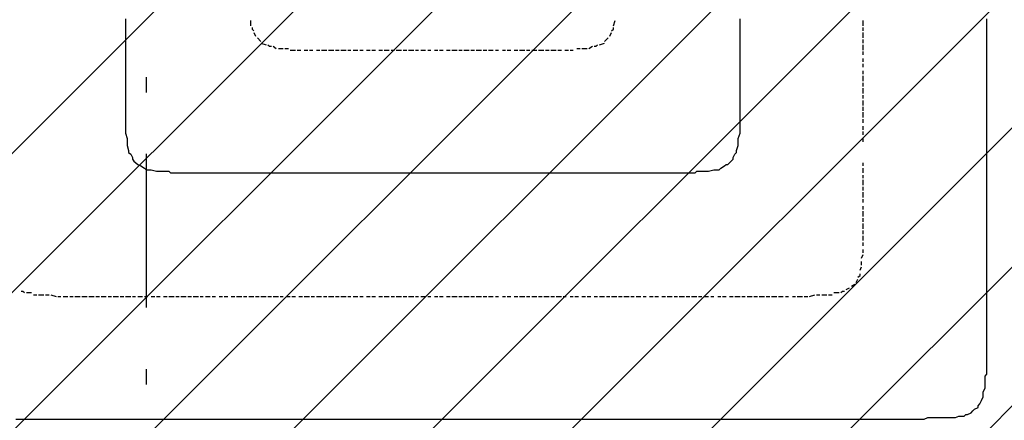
# Model space of a CAD drawing. Extents: x 997 to 109698, y 921 to 94021.
# Tile 114 of 256: x 25388 to 27788, y 12066 to 13044. Entities that reach past the tile are written whole.
import ezdxf

# ---------------------------------------------------------------- set-up
doc = ezdxf.new("R2010")
doc.units = 0
doc.header["$MEASUREMENT"] = 0
doc.layers.add('12', color=7, linetype='CONTINUOUS')
doc.layers.add('28', color=7, linetype='CONTINUOUS')

msp = doc.modelspace()

# ---------------------------------------------------------------- linework, layer by layer
at = {"layer": '12', "color": 1}
for p, q in [((25645.601607, 13045.953237), (25645.601607, 13037.953237)), ((25645.601607, 13037.953237), (25645.601607, 13024.953237)), ((27144.601607, 13037.953237), (27144.601607, 13045.953237)), ((27144.601607, 13024.953237), (27144.601607, 13037.953237)), ((27745.601607, 13037.953237), (27745.601607, 13045.953237)), ((27745.601607, 13024.953237), (27745.601607, 13037.953237)), ((25645.601607, 13024.953237), (25645.601607, 13016.953237)), ((25645.601607, 13016.953237), (25645.601607, 13003.953237)), ((27144.601607, 13016.953237), (27144.601607, 13024.953237)), ((27144.601607, 13003.953237), (27144.601607, 13016.953237)), ((27745.601607, 13016.953237), (27745.601607, 13024.953237)), ((27745.601607, 13003.953237), (27745.601607, 13016.953237)), ((25645.601607, 13003.953237), (25645.601607, 12995.953237)), ((25645.601607, 12995.953237), (25645.601607, 12986.953237)), ((25645.601607, 12986.953237), (25645.601607, 12973.953237)), ((27144.601607, 12995.953237), (27144.601607, 13003.953237)), ((27144.601607, 12986.953237), (27144.601607, 12995.953237)), ((27144.601607, 12973.953237), (27144.601607, 12986.953237)), ((27745.601607, 12995.953237), (27745.601607, 13003.953237)), ((27745.601607, 12986.953237), (27745.601607, 12995.953237)), ((27745.601607, 12973.953237), (27745.601607, 12986.953237)), ((25645.601607, 12973.953237), (25645.601607, 12965.953237)), ((25645.601607, 12965.953237), (25645.601607, 12957.953237)), ((27144.601607, 12965.953237), (27144.601607, 12973.953237)), ((27144.601607, 12957.953237), (27144.601607, 12965.953237)), ((27745.601607, 12965.953237), (27745.601607, 12973.953237)), ((27745.601607, 12957.953237), (27745.601607, 12965.953237)), ((25645.601607, 12957.953237), (25645.601607, 12944.953237)), ((25645.601607, 12944.953237), (25645.601607, 12935.953237)), ((27144.601607, 12944.953237), (27144.601607, 12957.953237)), ((27144.601607, 12935.953237), (27144.601607, 12944.953237)), ((27745.601607, 12944.953237), (27745.601607, 12957.953237)), ((27745.601607, 12935.953237), (27745.601607, 12944.953237)), ((25645.601607, 12935.953237), (25645.601607, 12927.953237)), ((25645.601607, 12927.953237), (25645.601607, 12914.953237)), ((25645.601607, 12914.953237), (25645.601607, 12906.953237)), ((27144.601607, 12927.953237), (27144.601607, 12935.953237)), ((27144.601607, 12914.953237), (27144.601607, 12927.953237)), ((27144.601607, 12906.953237), (27144.601607, 12914.953237)), ((27745.601607, 12927.953237), (27745.601607, 12935.953237)), ((27745.601607, 12914.953237), (27745.601607, 12927.953237)), ((27745.601607, 12906.953237), (27745.601607, 12914.953237)), ((25645.601607, 12906.953237), (25645.601607, 12893.953237)), ((25645.601607, 12893.953237), (25645.601607, 12885.953237)), ((27144.601607, 12893.953237), (27144.601607, 12906.953237)), ((27144.601607, 12885.953237), (27144.601607, 12893.953237)), ((27745.601607, 12893.953237), (27745.601607, 12906.953237)), ((27745.601607, 12885.953237), (27745.601607, 12893.953237)), ((25645.601607, 12885.953237), (25645.601607, 12876.953237)), ((25645.601607, 12876.953237), (25645.601607, 12868.953237)), ((25645.601607, 12868.953237), (25645.601607, 12863.953237)), ((27144.601607, 12876.953237), (27144.601607, 12885.953237)), ((27144.601607, 12868.953237), (27144.601607, 12876.953237)), ((27144.601607, 12863.953237), (27144.601607, 12868.953237)), ((27745.601607, 12876.953237), (27745.601607, 12885.953237)), ((27745.601607, 12863.953237), (27745.601607, 12876.953237)), ((25645.601607, 12863.953237), (25645.601607, 12855.953237)), ((25645.601607, 12855.953237), (25645.601607, 12842.953237)), ((25645.601607, 12842.953237), (25645.601607, 12834.953237)), ((27144.601607, 12855.953237), (27144.601607, 12863.953237)), ((27144.601607, 12842.953237), (27144.601607, 12855.953237)), ((27144.601607, 12834.953237), (27144.601607, 12842.953237)), ((27745.601607, 12855.953237), (27745.601607, 12863.953237)), ((27745.601607, 12846.953237), (27745.601607, 12855.953237)), ((27745.601607, 12834.953237), (27745.601607, 12846.953237)), ((25645.601607, 12834.953237), (25645.601607, 12825.953237)), ((25645.601607, 12825.953237), (25645.601607, 12813.953237)), ((27144.601607, 12825.953237), (27144.601607, 12834.953237)), ((27144.601607, 12813.953237), (27144.601607, 12825.953237)), ((27745.601607, 12825.953237), (27745.601607, 12834.953237)), ((27745.601607, 12817.953237), (27745.601607, 12825.953237)), ((25645.601607, 12813.953237), (25645.601607, 12804.953237)), ((25645.601607, 12804.953237), (25645.601607, 12796.953237)), ((25645.601607, 12796.953237), (25645.601607, 12783.953237)), ((27144.601607, 12804.953237), (27144.601607, 12813.953237)), ((27144.601607, 12796.953237), (27144.601607, 12804.953237)), ((27144.601607, 12783.953237), (27144.601607, 12796.953237)), ((27745.601607, 12804.953237), (27745.601607, 12817.953237)), ((27745.601607, 12796.953237), (27745.601607, 12804.953237)), ((27745.601607, 12783.953237), (27745.601607, 12796.953237)), ((25645.601607, 12783.953237), (25645.601607, 12774.953237)), ((25645.601607, 12774.953237), (25645.601607, 12766.953237)), ((27144.601607, 12774.953237), (27144.601607, 12783.953237)), ((27144.601607, 12766.953237), (27144.601607, 12774.953237)), ((27745.601607, 12774.953237), (27745.601607, 12783.953237)), ((27745.601607, 12766.953237), (27745.601607, 12774.953237)), ((25645.601607, 12766.953237), (25649.601607, 12753.953237)), ((25649.601607, 12753.953237), (25649.601607, 12745.953237)), ((27139.601607, 12753.953237), (27144.601607, 12766.953237)), ((27139.601607, 12745.953237), (27139.601607, 12753.953237)), ((27745.601607, 12753.953237), (27745.601607, 12766.953237)), ((27745.601607, 12745.953237), (27745.601607, 12753.953237)), ((25649.601607, 12745.953237), (25649.601607, 12736.953237)), ((25649.601607, 12736.953237), (25653.601607, 12724.953237)), ((27135.601607, 12724.953237), (27139.601607, 12736.953237)), ((27139.601607, 12736.953237), (27139.601607, 12745.953237)), ((27745.601607, 12736.953237), (27745.601607, 12745.953237)), ((27745.601607, 12724.953237), (27745.601607, 12736.953237)), ((27745.601607, 12715.953237), (27745.601607, 12724.953237)), ((25658.601607, 12715.953237), (25662.601607, 12707.953237)), ((25666.601607, 12698.953237), (25675.601607, 12690.953237)), ((27114.601607, 12690.953237), (27122.601607, 12698.953237)), ((27127.601607, 12707.953237), (27131.601607, 12715.953237)), ((27745.601607, 12707.953237), (27745.601607, 12715.953237)), ((27745.601607, 12694.953237), (27745.601607, 12707.953237)), ((25675.601607, 12690.953237), (25683.601607, 12686.953237)), ((25683.601607, 12686.953237), (25692.601607, 12681.953237)), ((25700.601607, 12677.953237), (25708.601607, 12677.953237)), ((25708.601607, 12677.953237), (25721.601607, 12673.953237)), ((27067.601607, 12673.953237), (27080.601607, 12677.953237)), ((27080.601607, 12677.953237), (27089.601607, 12677.953237)), ((27097.601607, 12681.953237), (27106.601607, 12686.953237)), ((27745.601607, 12686.953237), (27745.601607, 12694.953237)), ((27745.601607, 12677.953237), (27745.601607, 12686.953237)), ((27745.601607, 12664.953237), (27745.601607, 12677.953237)), ((25721.601607, 12673.953237), (25730.601607, 12673.953237)), ((25730.601607, 12673.953237), (25738.601607, 12673.953237)), ((25738.601607, 12673.953237), (25751.601607, 12673.953237)), ((25759.601607, 12669.953237), (25768.601607, 12669.953237)), ((25768.601607, 12669.953237), (25780.601607, 12669.953237)), ((25780.601607, 12669.953237), (25789.601607, 12669.953237)), ((25789.601607, 12669.953237), (25797.601607, 12669.953237)), ((25797.601607, 12669.953237), (25810.601607, 12669.953237)), ((25810.601607, 12669.953237), (25819.601607, 12669.953237)), ((25819.601607, 12669.953237), (25831.601607, 12669.953237)), ((25831.601607, 12669.953237), (25840.601607, 12669.953237)), ((25840.601607, 12669.953237), (25844.601607, 12669.953237)), ((25844.601607, 12669.953237), (25848.601607, 12669.953237)), ((25848.601607, 12669.953237), (25861.601607, 12669.953237)), ((25861.601607, 12669.953237), (25869.601607, 12669.953237)), ((25869.601607, 12669.953237), (25878.601607, 12669.953237)), ((25878.601607, 12669.953237), (25891.601607, 12669.953237)), ((25891.601607, 12669.953237), (25899.601607, 12669.953237)), ((25899.601607, 12669.953237), (25907.601607, 12669.953237)), ((25907.601607, 12669.953237), (25920.601607, 12669.953237)), ((25920.601607, 12669.953237), (25929.601607, 12669.953237)), ((25929.601607, 12669.953237), (25937.601607, 12669.953237)), ((25937.601607, 12669.953237), (25950.601607, 12669.953237)), ((25950.601607, 12669.953237), (25958.601607, 12669.953237)), ((25958.601607, 12669.953237), (25971.601607, 12669.953237)), ((25971.601607, 12669.953237), (25979.601607, 12669.953237)), ((25979.601607, 12669.953237), (25988.601607, 12669.953237)), ((25988.601607, 12669.953237), (26001.601607, 12669.953237)), ((26001.601607, 12669.953237), (26009.601607, 12669.953237)), ((26009.601607, 12669.953237), (26018.601607, 12669.953237)), ((26018.601607, 12669.953237), (26030.601607, 12669.953237)), ((26030.601607, 12669.953237), (26039.601607, 12669.953237)), ((26039.601607, 12669.953237), (26047.601607, 12669.953237)), ((26047.601607, 12669.953237), (26060.601607, 12669.953237)), ((26060.601607, 12669.953237), (26068.601607, 12669.953237)), ((26068.601607, 12669.953237), (26081.601607, 12669.953237)), ((26081.601607, 12669.953237), (26090.601607, 12669.953237)), ((26090.601607, 12669.953237), (26098.601607, 12669.953237)), ((26098.601607, 12669.953237), (26111.601607, 12669.953237)), ((26111.601607, 12669.953237), (26119.601607, 12669.953237)), ((26119.601607, 12669.953237), (26128.601607, 12669.953237)), ((26128.601607, 12669.953237), (26140.601607, 12669.953237)), ((26140.601607, 12669.953237), (26149.601607, 12669.953237)), ((26149.601607, 12669.953237), (26157.601607, 12669.953237)), ((26157.601607, 12669.953237), (26170.601607, 12669.953237)), ((26170.601607, 12669.953237), (26178.601607, 12669.953237)), ((26178.601607, 12669.953237), (26191.601607, 12669.953237)), ((26191.601607, 12669.953237), (26200.601607, 12669.953237)), ((26200.601607, 12669.953237), (26208.601607, 12669.953237)), ((26208.601607, 12669.953237), (26221.601607, 12669.953237)), ((26221.601607, 12669.953237), (26229.601607, 12669.953237)), ((26229.601607, 12669.953237), (26238.601607, 12669.953237)), ((26238.601607, 12669.953237), (26250.601607, 12669.953237)), ((26250.601607, 12669.953237), (26259.601607, 12669.953237)), ((26259.601607, 12669.953237), (26267.601607, 12669.953237)), ((26267.601607, 12669.953237), (26280.601607, 12669.953237)), ((26280.601607, 12669.953237), (26288.601607, 12669.953237)), ((26288.601607, 12669.953237), (26301.601607, 12669.953237)), ((26301.601607, 12669.953237), (26310.601607, 12669.953237)), ((26310.601607, 12669.953237), (26318.601607, 12669.953237)), ((26318.601607, 12669.953237), (26331.601607, 12669.953237)), ((26331.601607, 12669.953237), (26339.601607, 12669.953237)), ((26339.601607, 12669.953237), (26348.601607, 12669.953237)), ((26348.601607, 12669.953237), (26360.601607, 12669.953237)), ((26360.601607, 12669.953237), (26369.601607, 12669.953237)), ((26369.601607, 12669.953237), (26377.601607, 12669.953237)), ((26377.601607, 12669.953237), (26390.601607, 12669.953237)), ((26390.601607, 12669.953237), (26399.601607, 12669.953237)), ((26399.601607, 12669.953237), (26411.601607, 12669.953237)), ((26411.601607, 12669.953237), (26420.601607, 12669.953237)), ((26420.601607, 12669.953237), (26428.601607, 12669.953237)), ((26428.601607, 12669.953237), (26441.601607, 12669.953237)), ((26441.601607, 12669.953237), (26449.601607, 12669.953237)), ((26449.601607, 12669.953237), (26458.601607, 12669.953237)), ((26458.601607, 12669.953237), (26470.601607, 12669.953237)), ((26470.601607, 12669.953237), (26479.601607, 12669.953237)), ((26479.601607, 12669.953237), (26487.601607, 12669.953237)), ((26487.601607, 12669.953237), (26500.601607, 12669.953237)), ((26500.601607, 12669.953237), (26509.601607, 12669.953237)), ((26509.601607, 12669.953237), (26517.601607, 12669.953237)), ((26517.601607, 12669.953237), (26530.601607, 12669.953237)), ((26530.601607, 12669.953237), (26538.601607, 12669.953237)), ((26538.601607, 12669.953237), (26551.601607, 12669.953237)), ((26551.601607, 12669.953237), (26559.601607, 12669.953237)), ((26559.601607, 12669.953237), (26568.601607, 12669.953237)), ((26568.601607, 12669.953237), (26581.601607, 12669.953237)), ((26581.601607, 12669.953237), (26589.601607, 12669.953237)), ((26589.601607, 12669.953237), (26598.601607, 12669.953237)), ((26598.601607, 12669.953237), (26610.601607, 12669.953237)), ((26610.601607, 12669.953237), (26619.601607, 12669.953237)), ((26619.601607, 12669.953237), (26627.601607, 12669.953237)), ((26627.601607, 12669.953237), (26640.601607, 12669.953237)), ((26640.601607, 12669.953237), (26648.601607, 12669.953237)), ((26648.601607, 12669.953237), (26661.601607, 12669.953237)), ((26661.601607, 12669.953237), (26669.601607, 12669.953237)), ((26669.601607, 12669.953237), (26678.601607, 12669.953237)), ((26678.601607, 12669.953237), (26691.601607, 12669.953237)), ((26691.601607, 12669.953237), (26699.601607, 12669.953237)), ((26699.601607, 12669.953237), (26708.601607, 12669.953237)), ((26708.601607, 12669.953237), (26720.601607, 12669.953237)), ((26720.601607, 12669.953237), (26729.601607, 12669.953237)), ((26729.601607, 12669.953237), (26737.601607, 12669.953237)), ((26737.601607, 12669.953237), (26750.601607, 12669.953237)), ((26750.601607, 12669.953237), (26758.601607, 12669.953237)), ((26758.601607, 12669.953237), (26771.601607, 12669.953237)), ((26771.601607, 12669.953237), (26780.601607, 12669.953237)), ((26780.601607, 12669.953237), (26788.601607, 12669.953237)), ((26788.601607, 12669.953237), (26801.601607, 12669.953237)), ((26801.601607, 12669.953237), (26809.601607, 12669.953237)), ((26809.601607, 12669.953237), (26818.601607, 12669.953237)), ((26818.601607, 12669.953237), (26830.601607, 12669.953237)), ((26830.601607, 12669.953237), (26839.601607, 12669.953237)), ((26839.601607, 12669.953237), (26847.601607, 12669.953237)), ((26847.601607, 12669.953237), (26860.601607, 12669.953237)), ((26860.601607, 12669.953237), (26868.601607, 12669.953237)), ((26868.601607, 12669.953237), (26881.601607, 12669.953237)), ((26881.601607, 12669.953237), (26890.601607, 12669.953237)), ((26890.601607, 12669.953237), (26898.601607, 12669.953237)), ((26898.601607, 12669.953237), (26911.601607, 12669.953237)), ((26911.601607, 12669.953237), (26919.601607, 12669.953237)), ((26919.601607, 12669.953237), (26928.601607, 12669.953237)), ((26928.601607, 12669.953237), (26940.601607, 12669.953237)), ((26940.601607, 12669.953237), (26945.601607, 12669.953237)), ((26945.601607, 12669.953237), (26949.601607, 12669.953237)), ((26949.601607, 12669.953237), (26957.601607, 12669.953237)), ((26957.601607, 12669.953237), (26970.601607, 12669.953237)), ((26970.601607, 12669.953237), (26978.601607, 12669.953237)), ((26978.601607, 12669.953237), (26991.601607, 12669.953237)), ((26991.601607, 12669.953237), (27000.601607, 12669.953237)), ((27000.601607, 12669.953237), (27008.601607, 12669.953237)), ((27008.601607, 12669.953237), (27021.601607, 12669.953237)), ((27021.601607, 12669.953237), (27029.601607, 12669.953237)), ((27038.601607, 12673.953237), (27050.601607, 12673.953237)), ((27050.601607, 12673.953237), (27059.601607, 12673.953237)), ((27059.601607, 12673.953237), (27067.601607, 12673.953237)), ((27745.601607, 12656.953237), (27745.601607, 12664.953237)), ((27745.601607, 12643.953237), (27745.601607, 12656.953237)), ((27745.601607, 12635.953237), (27745.601607, 12643.953237)), ((27745.601607, 12626.953237), (27745.601607, 12635.953237)), ((27745.601607, 12614.953237), (27745.601607, 12626.953237)), ((27745.601607, 12605.953237), (27745.601607, 12614.953237)), ((27745.601607, 12597.953237), (27745.601607, 12605.953237)), ((27745.601607, 12584.953237), (27745.601607, 12597.953237)), ((27745.601607, 12576.953237), (27745.601607, 12584.953237)), ((27745.601607, 12567.953237), (27745.601607, 12576.953237)), ((27745.601607, 12554.953237), (27745.601607, 12567.953237)), ((27745.601607, 12546.953237), (27745.601607, 12554.953237)), ((27745.601607, 12533.953237), (27745.601607, 12546.953237)), ((27745.601607, 12525.953237), (27745.601607, 12533.953237)), ((27745.601607, 12516.953237), (27745.601607, 12525.953237)), ((27745.601607, 12504.953237), (27745.601607, 12516.953237)), ((27745.601607, 12495.953237), (27745.601607, 12504.953237)), ((27745.601607, 12487.953237), (27745.601607, 12495.953237)), ((27745.601607, 12474.953237), (27745.601607, 12487.953237)), ((27745.601607, 12465.953237), (27745.601607, 12474.953237)), ((27745.601607, 12457.953237), (27745.601607, 12465.953237)), ((27745.601607, 12444.953237), (27745.601607, 12457.953237)), ((27745.601607, 12436.953237), (27745.601607, 12444.953237)), ((27745.601607, 12423.953237), (27745.601607, 12436.953237)), ((27745.601607, 12415.953237), (27745.601607, 12423.953237)), ((27745.601607, 12406.953237), (27745.601607, 12415.953237)), ((27745.601607, 12393.953237), (27745.601607, 12406.953237)), ((27745.601607, 12385.953237), (27745.601607, 12393.953237)), ((27745.601607, 12377.953237), (27745.601607, 12385.953237)), ((27745.601607, 12364.953237), (27745.601607, 12377.953237)), ((27745.601607, 12355.953237), (27745.601607, 12364.953237)), ((27745.601607, 12347.953237), (27745.601607, 12355.953237)), ((27745.601607, 12334.953237), (27745.601607, 12347.953237)), ((27745.601607, 12326.953237), (27745.601607, 12334.953237)), ((27745.601607, 12313.953237), (27745.601607, 12326.953237)), ((27745.601607, 12305.953237), (27745.601607, 12313.953237)), ((27745.601607, 12296.953237), (27745.601607, 12305.953237)), ((27745.601607, 12283.953237), (27745.601607, 12296.953237)), ((27745.601607, 12275.953237), (27745.601607, 12283.953237)), ((27745.601607, 12271.953237), (27745.601607, 12275.953237)), ((27745.601607, 12262.953237), (27745.601607, 12271.953237)), ((27745.601607, 12254.953237), (27745.601607, 12262.953237)), ((27745.601607, 12245.953237), (27745.601607, 12254.953237)), ((27745.601607, 12233.953237), (27745.601607, 12245.953237)), ((27745.601607, 12224.953237), (27745.601607, 12233.953237)), ((27745.601607, 12216.953237), (27745.601607, 12224.953237)), ((27745.601607, 12203.953237), (27745.601607, 12216.953237)), ((27745.601607, 12195.953237), (27745.601607, 12203.953237)), ((27745.601607, 12186.953237), (27745.601607, 12195.953237)), ((27741.601607, 12165.953237), (27741.601607, 12173.953237)), ((27741.601607, 12156.953237), (27741.601607, 12165.953237)), ((27741.601607, 12144.953237), (27741.601607, 12156.953237)), ((27736.601607, 12135.953237), (27741.601607, 12144.953237)), ((27736.601607, 12127.953237), (27736.601607, 12135.953237)), ((27715.601607, 12093.953237), (27724.601607, 12097.953237)), ((27728.601607, 12106.953237), (27732.601607, 12114.953237)), ((27669.601607, 12072.953237), (27677.601607, 12076.953237)), ((27677.601607, 12076.953237), (27690.601607, 12076.953237)), ((27698.601607, 12080.953237), (27707.601607, 12084.953237)), ((25378.601607, 12068.953237), (25391.601607, 12068.953237)), ((25391.601607, 12068.953237), (25399.601607, 12068.953237)), ((25399.601607, 12068.953237), (25408.601607, 12068.953237)), ((25408.601607, 12068.953237), (25421.601607, 12068.953237)), ((25421.601607, 12068.953237), (25429.601607, 12068.953237)), ((25429.601607, 12068.953237), (25438.601607, 12068.953237)), ((25438.601607, 12068.953237), (25450.601607, 12068.953237)), ((25450.601607, 12068.953237), (25459.601607, 12068.953237)), ((25459.601607, 12068.953237), (25467.601607, 12068.953237)), ((25467.601607, 12068.953237), (25480.601607, 12068.953237)), ((25480.601607, 12068.953237), (25488.601607, 12068.953237)), ((25488.601607, 12068.953237), (25501.601607, 12068.953237)), ((25501.601607, 12068.953237), (25510.601607, 12068.953237)), ((25510.601607, 12068.953237), (25518.601607, 12068.953237)), ((25518.601607, 12068.953237), (25531.601607, 12068.953237)), ((25531.601607, 12068.953237), (25539.601607, 12068.953237)), ((25539.601607, 12068.953237), (25548.601607, 12068.953237)), ((25548.601607, 12068.953237), (25560.601607, 12068.953237)), ((25560.601607, 12068.953237), (25569.601607, 12068.953237)), ((25569.601607, 12068.953237), (25577.601607, 12068.953237)), ((25577.601607, 12068.953237), (25590.601607, 12068.953237)), ((25590.601607, 12068.953237), (25598.601607, 12068.953237)), ((25598.601607, 12068.953237), (25611.601607, 12068.953237)), ((25611.601607, 12068.953237), (25620.601607, 12068.953237)), ((25620.601607, 12068.953237), (25628.601607, 12068.953237)), ((25628.601607, 12068.953237), (25641.601607, 12068.953237)), ((25641.601607, 12068.953237), (25649.601607, 12068.953237)), ((25649.601607, 12068.953237), (25658.601607, 12068.953237)), ((25658.601607, 12068.953237), (25670.601607, 12068.953237)), ((25670.601607, 12068.953237), (25679.601607, 12068.953237)), ((25679.601607, 12068.953237), (25687.601607, 12068.953237)), ((25687.601607, 12068.953237), (25700.601607, 12068.953237)), ((25700.601607, 12068.953237), (25708.601607, 12068.953237)), ((25708.601607, 12068.953237), (25721.601607, 12068.953237)), ((25721.601607, 12068.953237), (25730.601607, 12068.953237)), ((25730.601607, 12068.953237), (25738.601607, 12068.953237)), ((25738.601607, 12068.953237), (25751.601607, 12068.953237)), ((25751.601607, 12068.953237), (25759.601607, 12068.953237)), ((25759.601607, 12068.953237), (25768.601607, 12068.953237)), ((25768.601607, 12068.953237), (25780.601607, 12068.953237)), ((25780.601607, 12068.953237), (25789.601607, 12068.953237)), ((25789.601607, 12068.953237), (25797.601607, 12068.953237)), ((25797.601607, 12068.953237), (25810.601607, 12068.953237)), ((25810.601607, 12068.953237), (25819.601607, 12068.953237)), ((25819.601607, 12068.953237), (25831.601607, 12068.953237)), ((25831.601607, 12068.953237), (25840.601607, 12068.953237)), ((25840.601607, 12068.953237), (25848.601607, 12068.953237)), ((25848.601607, 12068.953237), (25861.601607, 12068.953237)), ((25861.601607, 12068.953237), (25869.601607, 12068.953237)), ((25869.601607, 12068.953237), (25878.601607, 12068.953237)), ((25878.601607, 12068.953237), (25891.601607, 12068.953237)), ((25891.601607, 12068.953237), (25899.601607, 12068.953237)), ((25899.601607, 12068.953237), (25907.601607, 12068.953237)), ((25907.601607, 12068.953237), (25920.601607, 12068.953237)), ((25920.601607, 12068.953237), (25929.601607, 12068.953237)), ((25929.601607, 12068.953237), (25937.601607, 12068.953237)), ((25937.601607, 12068.953237), (25950.601607, 12068.953237)), ((25950.601607, 12068.953237), (25958.601607, 12068.953237)), ((25958.601607, 12068.953237), (25971.601607, 12068.953237)), ((25971.601607, 12068.953237), (25979.601607, 12068.953237)), ((25979.601607, 12068.953237), (25988.601607, 12068.953237)), ((25988.601607, 12068.953237), (26001.601607, 12068.953237)), ((26001.601607, 12068.953237), (26009.601607, 12068.953237)), ((26009.601607, 12068.953237), (26018.601607, 12068.953237)), ((26018.601607, 12068.953237), (26030.601607, 12068.953237)), ((26030.601607, 12068.953237), (26039.601607, 12068.953237)), ((26039.601607, 12068.953237), (26047.601607, 12068.953237)), ((26047.601607, 12068.953237), (26060.601607, 12068.953237)), ((26060.601607, 12068.953237), (26068.601607, 12068.953237)), ((26068.601607, 12068.953237), (26081.601607, 12068.953237)), ((26081.601607, 12068.953237), (26090.601607, 12068.953237)), ((26090.601607, 12068.953237), (26098.601607, 12068.953237)), ((26098.601607, 12068.953237), (26111.601607, 12068.953237)), ((26111.601607, 12068.953237), (26119.601607, 12068.953237)), ((26119.601607, 12068.953237), (26128.601607, 12068.953237)), ((26128.601607, 12068.953237), (26140.601607, 12068.953237)), ((26140.601607, 12068.953237), (26149.601607, 12068.953237)), ((26149.601607, 12068.953237), (26157.601607, 12068.953237)), ((26157.601607, 12068.953237), (26170.601607, 12068.953237)), ((26170.601607, 12068.953237), (26178.601607, 12068.953237)), ((26178.601607, 12068.953237), (26191.601607, 12068.953237)), ((26191.601607, 12068.953237), (26200.601607, 12068.953237)), ((26200.601607, 12068.953237), (26208.601607, 12068.953237)), ((26208.601607, 12068.953237), (26221.601607, 12068.953237)), ((26221.601607, 12068.953237), (26229.601607, 12068.953237)), ((26229.601607, 12068.953237), (26238.601607, 12068.953237)), ((26238.601607, 12068.953237), (26250.601607, 12068.953237)), ((26250.601607, 12068.953237), (26259.601607, 12068.953237)), ((26259.601607, 12068.953237), (26267.601607, 12068.953237)), ((26267.601607, 12068.953237), (26280.601607, 12068.953237)), ((26280.601607, 12068.953237), (26288.601607, 12068.953237)), ((26288.601607, 12068.953237), (26301.601607, 12068.953237)), ((26301.601607, 12068.953237), (26310.601607, 12068.953237)), ((26310.601607, 12068.953237), (26318.601607, 12068.953237)), ((26318.601607, 12068.953237), (26331.601607, 12068.953237)), ((26331.601607, 12068.953237), (26339.601607, 12068.953237)), ((26339.601607, 12068.953237), (26348.601607, 12068.953237)), ((26348.601607, 12068.953237), (26360.601607, 12068.953237)), ((26360.601607, 12068.953237), (26369.601607, 12068.953237)), ((26369.601607, 12068.953237), (26377.601607, 12068.953237)), ((26377.601607, 12068.953237), (26390.601607, 12068.953237)), ((26390.601607, 12068.953237), (26399.601607, 12068.953237)), ((26399.601607, 12068.953237), (26411.601607, 12068.953237)), ((26411.601607, 12068.953237), (26420.601607, 12068.953237)), ((26420.601607, 12068.953237), (26428.601607, 12068.953237)), ((26428.601607, 12068.953237), (26441.601607, 12068.953237)), ((26441.601607, 12068.953237), (26449.601607, 12068.953237)), ((26449.601607, 12068.953237), (26458.601607, 12068.953237)), ((26458.601607, 12068.953237), (26470.601607, 12068.953237)), ((26470.601607, 12068.953237), (26479.601607, 12068.953237)), ((26479.601607, 12068.953237), (26487.601607, 12068.953237)), ((26487.601607, 12068.953237), (26500.601607, 12068.953237)), ((26500.601607, 12068.953237), (26509.601607, 12068.953237)), ((26509.601607, 12068.953237), (26517.601607, 12068.953237)), ((26517.601607, 12068.953237), (26530.601607, 12068.953237)), ((26530.601607, 12068.953237), (26538.601607, 12068.953237)), ((26538.601607, 12068.953237), (26551.601607, 12068.953237)), ((26551.601607, 12068.953237), (26559.601607, 12068.953237)), ((26559.601607, 12068.953237), (26568.601607, 12068.953237)), ((26568.601607, 12068.953237), (26581.601607, 12068.953237)), ((26581.601607, 12068.953237), (26589.601607, 12068.953237)), ((26589.601607, 12068.953237), (26598.601607, 12068.953237)), ((26598.601607, 12068.953237), (26610.601607, 12068.953237)), ((26610.601607, 12068.953237), (26619.601607, 12068.953237)), ((26619.601607, 12068.953237), (26627.601607, 12068.953237)), ((26627.601607, 12068.953237), (26640.601607, 12068.953237)), ((26640.601607, 12068.953237), (26648.601607, 12068.953237)), ((26648.601607, 12068.953237), (26661.601607, 12068.953237)), ((26661.601607, 12068.953237), (26669.601607, 12068.953237)), ((26669.601607, 12068.953237), (26678.601607, 12068.953237)), ((26678.601607, 12068.953237), (26691.601607, 12068.953237)), ((26691.601607, 12068.953237), (26699.601607, 12068.953237)), ((26699.601607, 12068.953237), (26708.601607, 12068.953237)), ((26708.601607, 12068.953237), (26720.601607, 12068.953237)), ((26720.601607, 12068.953237), (26729.601607, 12068.953237)), ((26729.601607, 12068.953237), (26737.601607, 12068.953237)), ((26737.601607, 12068.953237), (26750.601607, 12068.953237)), ((26750.601607, 12068.953237), (26758.601607, 12068.953237)), ((26758.601607, 12068.953237), (26771.601607, 12068.953237)), ((26771.601607, 12068.953237), (26780.601607, 12068.953237)), ((26780.601607, 12068.953237), (26788.601607, 12068.953237)), ((26788.601607, 12068.953237), (26801.601607, 12068.953237)), ((26801.601607, 12068.953237), (26809.601607, 12068.953237)), ((26809.601607, 12068.953237), (26818.601607, 12068.953237)), ((26818.601607, 12068.953237), (26830.601607, 12068.953237)), ((26830.601607, 12068.953237), (26839.601607, 12068.953237)), ((26839.601607, 12068.953237), (26847.601607, 12068.953237)), ((26847.601607, 12068.953237), (26860.601607, 12068.953237)), ((26860.601607, 12068.953237), (26868.601607, 12068.953237)), ((26868.601607, 12068.953237), (26881.601607, 12068.953237)), ((26881.601607, 12068.953237), (26890.601607, 12068.953237)), ((26890.601607, 12068.953237), (26898.601607, 12068.953237)), ((26898.601607, 12068.953237), (26911.601607, 12068.953237)), ((26911.601607, 12068.953237), (26919.601607, 12068.953237)), ((26919.601607, 12068.953237), (26928.601607, 12068.953237)), ((26928.601607, 12068.953237), (26940.601607, 12068.953237)), ((26940.601607, 12068.953237), (26949.601607, 12068.953237)), ((26949.601607, 12068.953237), (26957.601607, 12068.953237)), ((26957.601607, 12068.953237), (26970.601607, 12068.953237)), ((26970.601607, 12068.953237), (26978.601607, 12068.953237)), ((26978.601607, 12068.953237), (26991.601607, 12068.953237)), ((26991.601607, 12068.953237), (27000.601607, 12068.953237)), ((27000.601607, 12068.953237), (27008.601607, 12068.953237)), ((27008.601607, 12068.953237), (27021.601607, 12068.953237)), ((27021.601607, 12068.953237), (27029.601607, 12068.953237)), ((27029.601607, 12068.953237), (27038.601607, 12068.953237)), ((27038.601607, 12068.953237), (27050.601607, 12068.953237)), ((27050.601607, 12068.953237), (27059.601607, 12068.953237)), ((27059.601607, 12068.953237), (27067.601607, 12068.953237)), ((27067.601607, 12068.953237), (27080.601607, 12068.953237)), ((27080.601607, 12068.953237), (27089.601607, 12068.953237)), ((27089.601607, 12068.953237), (27097.601607, 12068.953237)), ((27097.601607, 12068.953237), (27110.601607, 12068.953237)), ((27110.601607, 12068.953237), (27118.601607, 12068.953237)), ((27118.601607, 12068.953237), (27131.601607, 12068.953237)), ((27131.601607, 12068.953237), (27139.601607, 12068.953237)), ((27139.601607, 12068.953237), (27148.601607, 12068.953237)), ((27148.601607, 12068.953237), (27161.601607, 12068.953237)), ((27161.601607, 12068.953237), (27169.601607, 12068.953237)), ((27169.601607, 12068.953237), (27177.601607, 12068.953237)), ((27177.601607, 12068.953237), (27190.601607, 12068.953237)), ((27190.601607, 12068.953237), (27199.601607, 12068.953237)), ((27199.601607, 12068.953237), (27207.601607, 12068.953237)), ((27207.601607, 12068.953237), (27220.601607, 12068.953237)), ((27220.601607, 12068.953237), (27228.601607, 12068.953237)), ((27228.601607, 12068.953237), (27241.601607, 12068.953237)), ((27241.601607, 12068.953237), (27249.601607, 12068.953237)), ((27249.601607, 12068.953237), (27258.601607, 12068.953237)), ((27258.601607, 12068.953237), (27271.601607, 12068.953237)), ((27271.601607, 12068.953237), (27279.601607, 12068.953237)), ((27279.601607, 12068.953237), (27288.601607, 12068.953237)), ((27288.601607, 12068.953237), (27300.601607, 12068.953237)), ((27300.601607, 12068.953237), (27309.601607, 12068.953237)), ((27309.601607, 12068.953237), (27317.601607, 12068.953237)), ((27317.601607, 12068.953237), (27330.601607, 12068.953237)), ((27330.601607, 12068.953237), (27338.601607, 12068.953237)), ((27338.601607, 12068.953237), (27351.601607, 12068.953237)), ((27351.601607, 12068.953237), (27359.601607, 12068.953237)), ((27359.601607, 12068.953237), (27368.601607, 12068.953237)), ((27368.601607, 12068.953237), (27381.601607, 12068.953237)), ((27381.601607, 12068.953237), (27389.601607, 12068.953237)), ((27389.601607, 12068.953237), (27398.601607, 12068.953237)), ((27398.601607, 12068.953237), (27410.601607, 12068.953237)), ((27410.601607, 12068.953237), (27419.601607, 12068.953237)), ((27419.601607, 12068.953237), (27427.601607, 12068.953237)), ((27427.601607, 12068.953237), (27440.601607, 12068.953237)), ((27440.601607, 12068.953237), (27448.601607, 12068.953237)), ((27448.601607, 12068.953237), (27461.601607, 12068.953237)), ((27461.601607, 12068.953237), (27470.601607, 12068.953237)), ((27470.601607, 12068.953237), (27478.601607, 12068.953237)), ((27478.601607, 12068.953237), (27491.601607, 12068.953237)), ((27491.601607, 12068.953237), (27499.601607, 12068.953237)), ((27499.601607, 12068.953237), (27508.601607, 12068.953237)), ((27508.601607, 12068.953237), (27520.601607, 12068.953237)), ((27520.601607, 12068.953237), (27529.601607, 12068.953237)), ((27529.601607, 12068.953237), (27537.601607, 12068.953237)), ((27537.601607, 12068.953237), (27546.601607, 12068.953237)), ((27546.601607, 12068.953237), (27550.601607, 12068.953237)), ((27550.601607, 12068.953237), (27558.601607, 12068.953237)), ((27558.601607, 12068.953237), (27571.601607, 12068.953237)), ((27571.601607, 12068.953237), (27580.601607, 12068.953237)), ((27580.601607, 12068.953237), (27588.601607, 12068.953237)), ((27601.601607, 12072.953237), (27609.601607, 12072.953237)), ((27609.601607, 12072.953237), (27618.601607, 12072.953237)), ((27618.601607, 12072.953237), (27630.601607, 12072.953237)), ((27630.601607, 12072.953237), (27639.601607, 12072.953237)), ((27639.601607, 12072.953237), (27647.601607, 12072.953237)), ((27647.601607, 12072.953237), (27660.601607, 12072.953237)), ((27660.601607, 12072.953237), (27669.601607, 12072.953237))]:
    msp.add_line(p, q, dxfattribs=at)
at = {"layer": '12', "color": 5}
for p, q in [((25950.601607, 13041.953237), (25950.601607, 13028.953237)), ((26835.601607, 13028.953237), (26839.601607, 13041.953237)), ((27444.601607, 13028.953237), (27444.601607, 13041.953237)), ((25958.601607, 13012.953237), (25962.601607, 13003.953237)), ((26826.601607, 13003.953237), (26830.601607, 13012.953237)), ((27444.601607, 13016.953237), (27444.601607, 13024.953237)), ((27444.601607, 12999.953237), (27444.601607, 13012.953237)), ((25967.601607, 12999.953237), (25975.601607, 12990.953237)), ((25975.601607, 12986.953237), (25988.601607, 12982.953237)), ((26801.601607, 12982.953237), (26813.601607, 12986.953237)), ((26813.601607, 12990.953237), (26822.601607, 12999.953237)), ((27444.601607, 12986.953237), (27444.601607, 12995.953237)), ((26005.601607, 12978.953237), (26013.601607, 12973.953237)), ((26018.601607, 12973.953237), (26030.601607, 12973.953237)), ((26034.601607, 12973.953237), (26043.601607, 12973.953237)), ((26047.601607, 12969.953237), (26060.601607, 12969.953237)), ((26064.601607, 12969.953237), (26073.601607, 12969.953237)), ((26081.601607, 12969.953237), (26090.601607, 12969.953237)), ((26094.601607, 12969.953237), (26102.601607, 12969.953237)), ((26111.601607, 12969.953237), (26119.601607, 12969.953237)), ((26123.601607, 12969.953237), (26136.601607, 12969.953237)), ((26140.601607, 12969.953237), (26144.601607, 12969.953237)), ((26144.601607, 12969.953237), (26153.601607, 12969.953237)), ((26157.601607, 12969.953237), (26166.601607, 12969.953237)), ((26170.601607, 12969.953237), (26183.601607, 12969.953237)), ((26187.601607, 12969.953237), (26195.601607, 12969.953237)), ((26200.601607, 12969.953237), (26212.601607, 12969.953237)), ((26217.601607, 12969.953237), (26225.601607, 12969.953237)), ((26233.601607, 12969.953237), (26242.601607, 12969.953237)), ((26246.601607, 12969.953237), (26255.601607, 12969.953237)), ((26263.601607, 12969.953237), (26272.601607, 12969.953237)), ((26276.601607, 12969.953237), (26288.601607, 12969.953237)), ((26293.601607, 12969.953237), (26301.601607, 12969.953237)), ((26305.601607, 12969.953237), (26318.601607, 12969.953237)), ((26322.601607, 12969.953237), (26331.601607, 12969.953237)), ((26335.601607, 12969.953237), (26348.601607, 12969.953237)), ((26352.601607, 12969.953237), (26360.601607, 12969.953237)), ((26365.601607, 12969.953237), (26377.601607, 12969.953237)), ((26382.601607, 12969.953237), (26390.601607, 12969.953237)), ((26399.601607, 12969.953237), (26407.601607, 12969.953237)), ((26411.601607, 12969.953237), (26420.601607, 12969.953237)), ((26428.601607, 12969.953237), (26437.601607, 12969.953237)), ((26441.601607, 12969.953237), (26454.601607, 12969.953237)), ((26458.601607, 12969.953237), (26466.601607, 12969.953237)), ((26470.601607, 12969.953237), (26483.601607, 12969.953237)), ((26487.601607, 12969.953237), (26496.601607, 12969.953237)), ((26500.601607, 12969.953237), (26513.601607, 12969.953237)), ((26517.601607, 12969.953237), (26526.601607, 12969.953237)), ((26530.601607, 12969.953237), (26542.601607, 12969.953237)), ((26547.601607, 12969.953237), (26555.601607, 12969.953237)), ((26564.601607, 12969.953237), (26572.601607, 12969.953237)), ((26576.601607, 12969.953237), (26585.601607, 12969.953237)), ((26593.601607, 12969.953237), (26602.601607, 12969.953237)), ((26606.601607, 12969.953237), (26619.601607, 12969.953237)), ((26623.601607, 12969.953237), (26631.601607, 12969.953237)), ((26636.601607, 12969.953237), (26644.601607, 12969.953237)), ((26644.601607, 12969.953237), (26648.601607, 12969.953237)), ((26652.601607, 12969.953237), (26665.601607, 12969.953237)), ((26669.601607, 12969.953237), (26678.601607, 12969.953237)), ((26682.601607, 12969.953237), (26695.601607, 12969.953237)), ((26699.601607, 12969.953237), (26708.601607, 12969.953237)), ((26716.601607, 12969.953237), (26725.601607, 12969.953237)), ((26729.601607, 12969.953237), (26737.601607, 12969.953237)), ((26746.601607, 12973.953237), (26754.601607, 12973.953237)), ((26758.601607, 12973.953237), (26771.601607, 12973.953237)), ((26775.601607, 12973.953237), (26784.601607, 12978.953237)), ((27444.601607, 12969.953237), (27444.601607, 12982.953237)), ((27444.601607, 12957.953237), (27444.601607, 12965.953237)), ((27444.601607, 12940.953237), (27444.601607, 12948.953237)), ((27444.601607, 12927.953237), (27444.601607, 12935.953237)), ((27444.601607, 12910.953237), (27444.601607, 12918.953237)), ((27444.601607, 12893.953237), (27444.601607, 12906.953237)), ((27444.601607, 12880.953237), (27444.601607, 12889.953237)), ((27444.601607, 12863.953237), (27444.601607, 12876.953237)), ((27444.601607, 12851.953237), (27444.601607, 12859.953237)), ((27444.601607, 12834.953237), (27444.601607, 12846.953237)), ((27444.601607, 12821.953237), (27444.601607, 12830.953237)), ((27444.601607, 12804.953237), (27444.601607, 12817.953237)), ((27444.601607, 12791.953237), (27444.601607, 12800.953237)), ((27444.601607, 12774.953237), (27444.601607, 12783.953237)), ((27444.601607, 12762.953237), (27444.601607, 12770.953237)), ((27444.601607, 12745.953237), (27444.601607, 12753.953237)), ((27444.601607, 12686.953237), (27444.601607, 12694.953237)), ((27444.601607, 12669.953237), (27444.601607, 12681.953237)), ((27444.601607, 12656.953237), (27444.601607, 12664.953237)), ((27444.601607, 12639.953237), (27444.601607, 12652.953237)), ((27444.601607, 12626.953237), (27444.601607, 12635.953237)), ((27444.601607, 12609.953237), (27444.601607, 12622.953237)), ((27444.601607, 12597.953237), (27444.601607, 12605.953237)), ((27444.601607, 12580.953237), (27444.601607, 12588.953237)), ((27444.601607, 12571.953237), (27444.601607, 12576.953237)), ((27444.601607, 12563.953237), (27444.601607, 12571.953237)), ((27444.601607, 12550.953237), (27444.601607, 12559.953237)), ((27444.601607, 12533.953237), (27444.601607, 12546.953237)), ((27444.601607, 12520.953237), (27444.601607, 12529.953237)), ((27444.601607, 12504.953237), (27444.601607, 12516.953237)), ((27444.601607, 12491.953237), (27444.601607, 12499.953237)), ((27444.601607, 12474.953237), (27444.601607, 12482.953237)), ((27440.601607, 12461.953237), (27444.601607, 12470.953237)), ((27436.601607, 12432.953237), (27440.601607, 12440.953237)), ((27440.601607, 12444.953237), (27440.601607, 12453.953237)), ((27427.601607, 12402.953237), (27431.601607, 12410.953237)), ((27402.601607, 12385.953237), (27410.601607, 12389.953237)), ((27415.601607, 12393.953237), (27423.601607, 12398.953237)), ((25404.601607, 12377.953237), (25416.601607, 12377.953237)), ((25421.601607, 12372.953237), (25429.601607, 12372.953237)), ((25433.601607, 12372.953237), (25446.601607, 12372.953237)), ((25450.601607, 12372.953237), (25459.601607, 12372.953237)), ((25463.601607, 12372.953237), (25476.601607, 12368.953237)), ((25480.601607, 12368.953237), (25488.601607, 12368.953237)), ((25493.601607, 12368.953237), (25505.601607, 12368.953237)), ((25510.601607, 12368.953237), (25518.601607, 12368.953237)), ((25522.601607, 12368.953237), (25535.601607, 12368.953237)), ((25539.601607, 12368.953237), (25543.601607, 12368.953237)), ((25543.601607, 12368.953237), (25552.601607, 12368.953237)), ((25556.601607, 12368.953237), (25569.601607, 12368.953237)), ((25573.601607, 12368.953237), (25582.601607, 12368.953237)), ((25586.601607, 12368.953237), (25598.601607, 12368.953237)), ((25603.601607, 12368.953237), (25611.601607, 12368.953237)), ((25615.601607, 12368.953237), (25628.601607, 12368.953237)), ((25632.601607, 12368.953237), (25641.601607, 12368.953237)), ((25645.601607, 12368.953237), (25658.601607, 12368.953237)), ((25662.601607, 12368.953237), (25670.601607, 12368.953237)), ((25675.601607, 12368.953237), (25687.601607, 12368.953237)), ((25692.601607, 12368.953237), (25700.601607, 12368.953237)), ((25708.601607, 12368.953237), (25717.601607, 12368.953237)), ((25721.601607, 12368.953237), (25730.601607, 12368.953237)), ((25738.601607, 12368.953237), (25747.601607, 12368.953237)), ((25751.601607, 12368.953237), (25764.601607, 12368.953237)), ((25768.601607, 12368.953237), (25776.601607, 12368.953237)), ((25780.601607, 12368.953237), (25793.601607, 12368.953237)), ((25797.601607, 12368.953237), (25806.601607, 12368.953237)), ((25810.601607, 12368.953237), (25823.601607, 12368.953237)), ((25827.601607, 12368.953237), (25835.601607, 12368.953237)), ((25840.601607, 12368.953237), (25852.601607, 12368.953237)), ((25857.601607, 12368.953237), (25865.601607, 12368.953237)), ((25874.601607, 12368.953237), (25882.601607, 12368.953237)), ((25886.601607, 12368.953237), (25895.601607, 12368.953237)), ((25903.601607, 12368.953237), (25912.601607, 12368.953237)), ((25916.601607, 12368.953237), (25929.601607, 12368.953237)), ((25933.601607, 12368.953237), (25941.601607, 12368.953237)), ((25946.601607, 12368.953237), (25958.601607, 12368.953237)), ((25962.601607, 12368.953237), (25971.601607, 12368.953237)), ((25975.601607, 12368.953237), (25988.601607, 12368.953237)), ((25992.601607, 12368.953237), (26001.601607, 12368.953237)), ((26005.601607, 12368.953237), (26018.601607, 12368.953237)), ((26022.601607, 12368.953237), (26030.601607, 12368.953237)), ((26039.601607, 12368.953237), (26047.601607, 12368.953237)), ((26051.601607, 12368.953237), (26060.601607, 12368.953237)), ((26068.601607, 12368.953237), (26077.601607, 12368.953237)), ((26081.601607, 12368.953237), (26094.601607, 12368.953237)), ((26098.601607, 12368.953237), (26106.601607, 12368.953237)), ((26111.601607, 12368.953237), (26123.601607, 12368.953237)), ((26128.601607, 12368.953237), (26136.601607, 12368.953237)), ((26140.601607, 12368.953237), (26153.601607, 12368.953237)), ((26157.601607, 12368.953237), (26166.601607, 12368.953237)), ((26170.601607, 12368.953237), (26183.601607, 12368.953237)), ((26187.601607, 12368.953237), (26195.601607, 12368.953237)), ((26200.601607, 12368.953237), (26212.601607, 12368.953237)), ((26217.601607, 12368.953237), (26225.601607, 12368.953237)), ((26233.601607, 12368.953237), (26242.601607, 12368.953237)), ((26246.601607, 12368.953237), (26255.601607, 12368.953237)), ((26263.601607, 12368.953237), (26272.601607, 12368.953237)), ((26276.601607, 12368.953237), (26288.601607, 12368.953237)), ((26293.601607, 12368.953237), (26301.601607, 12368.953237)), ((26305.601607, 12368.953237), (26318.601607, 12368.953237)), ((26322.601607, 12368.953237), (26331.601607, 12368.953237)), ((26335.601607, 12368.953237), (26348.601607, 12368.953237)), ((26352.601607, 12368.953237), (26360.601607, 12368.953237)), ((26365.601607, 12368.953237), (26377.601607, 12368.953237)), ((26382.601607, 12368.953237), (26390.601607, 12368.953237)), ((26399.601607, 12368.953237), (26407.601607, 12368.953237)), ((26411.601607, 12368.953237), (26420.601607, 12368.953237)), ((26428.601607, 12368.953237), (26437.601607, 12368.953237)), ((26441.601607, 12368.953237), (26454.601607, 12368.953237)), ((26458.601607, 12368.953237), (26466.601607, 12368.953237)), ((26470.601607, 12368.953237), (26483.601607, 12368.953237)), ((26487.601607, 12368.953237), (26496.601607, 12368.953237)), ((26500.601607, 12368.953237), (26513.601607, 12368.953237)), ((26517.601607, 12368.953237), (26526.601607, 12368.953237)), ((26530.601607, 12368.953237), (26542.601607, 12368.953237)), ((26547.601607, 12368.953237), (26555.601607, 12368.953237)), ((26564.601607, 12368.953237), (26572.601607, 12368.953237)), ((26576.601607, 12368.953237), (26585.601607, 12368.953237)), ((26593.601607, 12368.953237), (26602.601607, 12368.953237)), ((26606.601607, 12368.953237), (26619.601607, 12368.953237)), ((26623.601607, 12368.953237), (26631.601607, 12368.953237)), ((26636.601607, 12368.953237), (26648.601607, 12368.953237)), ((26652.601607, 12368.953237), (26661.601607, 12368.953237)), ((26665.601607, 12368.953237), (26678.601607, 12368.953237)), ((26682.601607, 12368.953237), (26691.601607, 12368.953237)), ((26695.601607, 12368.953237), (26708.601607, 12368.953237)), ((26712.601607, 12368.953237), (26720.601607, 12368.953237)), ((26729.601607, 12368.953237), (26737.601607, 12368.953237)), ((26741.601607, 12368.953237), (26750.601607, 12368.953237)), ((26758.601607, 12368.953237), (26767.601607, 12368.953237)), ((26771.601607, 12368.953237), (26780.601607, 12368.953237)), ((26788.601607, 12368.953237), (26796.601607, 12368.953237)), ((26801.601607, 12368.953237), (26813.601607, 12368.953237)), ((26818.601607, 12368.953237), (26826.601607, 12368.953237)), ((26830.601607, 12368.953237), (26843.601607, 12368.953237)), ((26847.601607, 12368.953237), (26856.601607, 12368.953237)), ((26860.601607, 12368.953237), (26873.601607, 12368.953237)), ((26877.601607, 12368.953237), (26885.601607, 12368.953237)), ((26890.601607, 12368.953237), (26902.601607, 12368.953237)), ((26907.601607, 12368.953237), (26915.601607, 12368.953237)), ((26923.601607, 12368.953237), (26932.601607, 12368.953237)), ((26936.601607, 12368.953237), (26945.601607, 12368.953237)), ((26953.601607, 12368.953237), (26962.601607, 12368.953237)), ((26966.601607, 12368.953237), (26978.601607, 12368.953237)), ((26983.601607, 12368.953237), (26991.601607, 12368.953237)), ((26995.601607, 12368.953237), (27008.601607, 12368.953237)), ((27012.601607, 12368.953237), (27021.601607, 12368.953237)), ((27025.601607, 12368.953237), (27038.601607, 12368.953237)), ((27042.601607, 12368.953237), (27050.601607, 12368.953237)), ((27055.601607, 12368.953237), (27067.601607, 12368.953237)), ((27072.601607, 12368.953237), (27080.601607, 12368.953237)), ((27089.601607, 12368.953237), (27097.601607, 12368.953237)), ((27101.601607, 12368.953237), (27110.601607, 12368.953237)), ((27118.601607, 12368.953237), (27127.601607, 12368.953237)), ((27131.601607, 12368.953237), (27144.601607, 12368.953237)), ((27148.601607, 12368.953237), (27156.601607, 12368.953237)), ((27161.601607, 12368.953237), (27173.601607, 12368.953237)), ((27177.601607, 12368.953237), (27186.601607, 12368.953237)), ((27190.601607, 12368.953237), (27203.601607, 12368.953237)), ((27207.601607, 12368.953237), (27216.601607, 12368.953237)), ((27220.601607, 12368.953237), (27233.601607, 12368.953237)), ((27237.601607, 12368.953237), (27245.601607, 12368.953237)), ((27245.601607, 12368.953237), (27249.601607, 12368.953237)), ((27254.601607, 12368.953237), (27262.601607, 12368.953237)), ((27271.601607, 12368.953237), (27279.601607, 12368.953237)), ((27283.601607, 12368.953237), (27296.601607, 12368.953237)), ((27300.601607, 12368.953237), (27309.601607, 12368.953237)), ((27313.601607, 12368.953237), (27326.601607, 12372.953237)), ((27330.601607, 12372.953237), (27338.601607, 12372.953237)), ((27343.601607, 12372.953237), (27355.601607, 12372.953237)), ((27359.601607, 12372.953237), (27368.601607, 12372.953237)), ((27372.601607, 12377.953237), (27385.601607, 12377.953237))]:
    msp.add_line(p, q, dxfattribs=at)
for points in [[(25954.601607, 13024.953237), (25954.601607, 13020.953237), (25958.601607, 13016.953237)], [(26830.601607, 13016.953237), (26835.601607, 13020.953237), (26835.601607, 13024.953237)], [(25992.601607, 12982.953237), (25996.601607, 12978.953237), (26001.601607, 12978.953237)], [(26788.601607, 12978.953237), (26792.601607, 12978.953237), (26796.601607, 12982.953237)], [(27431.601607, 12415.953237), (27436.601607, 12419.953237), (27436.601607, 12423.953237)], [(25391.601607, 12381.953237), (25395.601607, 12381.953237), (25399.601607, 12377.953237)], [(27389.601607, 12377.953237), (27393.601607, 12381.953237), (27398.601607, 12381.953237)]]:
    msp.add_lwpolyline(points, dxfattribs=at)
at = {"layer": '12', "color": 1}
for points in [[(25653.601607, 12724.953237), (25653.601607, 12719.953237), (25658.601607, 12715.953237)], [(27131.601607, 12715.953237), (27135.601607, 12719.953237), (27135.601607, 12724.953237)], [(25662.601607, 12707.953237), (25662.601607, 12703.953237), (25666.601607, 12698.953237)], [(27122.601607, 12698.953237), (27127.601607, 12703.953237), (27127.601607, 12707.953237)], [(25692.601607, 12681.953237), (25696.601607, 12677.953237), (25700.601607, 12677.953237)], [(27089.601607, 12677.953237), (27093.601607, 12677.953237), (27097.601607, 12681.953237)], [(27106.601607, 12686.953237), (27110.601607, 12690.953237), (27114.601607, 12690.953237)], [(25751.601607, 12673.953237), (25755.601607, 12669.953237), (25759.601607, 12669.953237)], [(27029.601607, 12669.953237), (27034.601607, 12669.953237), (27038.601607, 12673.953237)], [(27741.601607, 12173.953237), (27745.601607, 12178.953237), (27745.601607, 12186.953237)], [(27732.601607, 12114.953237), (27736.601607, 12123.953237), (27736.601607, 12127.953237)], [(27724.601607, 12097.953237), (27724.601607, 12101.953237), (27728.601607, 12106.953237)], [(27690.601607, 12076.953237), (27694.601607, 12080.953237), (27698.601607, 12080.953237)], [(27707.601607, 12084.953237), (27711.601607, 12089.953237), (27715.601607, 12093.953237)], [(27588.601607, 12068.953237), (27592.601607, 12068.953237), (27601.601607, 12072.953237)]]:
    msp.add_lwpolyline(points, dxfattribs=at)
at = {"layer": '28', "color": 2}
for p, q in [((16797.746869, 4146.327944), (29497.636205, 16846.217281)), ((16811.783417, 3820.953237), (29497.636205, 16506.806026)), ((17151.194672, 3820.953237), (29497.636205, 16167.394771)), ((17490.605927, 3820.953237), (29497.636205, 15827.983516)), ((17830.017182, 3820.953237), (29497.636205, 15488.572261)), ((18169.428437, 3820.953237), (29497.636205, 15149.161006)), ((18508.839692, 3820.953237), (29497.636205, 14809.749751)), ((18848.250947, 3820.953237), (29497.636205, 14470.338496)), ((19187.662202, 3820.953237), (29497.636205, 14130.927241)), ((19527.073457, 3820.953237), (29497.636205, 13791.515986))]:
    msp.add_line(p, q, dxfattribs=at)
at = {"layer": '28', "color": 4, "linetype": 'Continuous'}
for p, q in [((25696.601607, 12903.953237), (25696.601607, 12866.453237)), ((25696.601607, 12191.453237), (25696.601607, 12153.953237))]:
    msp.add_line(p, q, dxfattribs=at)
at = {"layer": '28', "color": 4}
msp.add_line((25696.601607, 12716.453237), (25696.601607, 12341.453237), dxfattribs=at)

doc.saveas('drawing.dxf')
